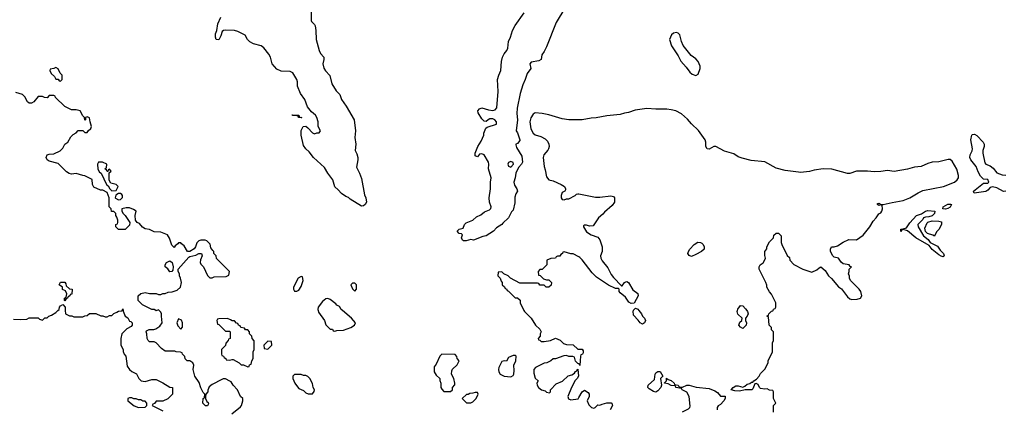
# Model space of a CAD drawing. Header units: inches. Extents: x 2380427 to 2580949, y 385907 to 546039.
# Tile 35 of 121: x 2474984 to 2483817, y 489115 to 492606. Entities that reach past the tile are written whole.
import ezdxf

# ---------------------------------------------------------------- set-up
doc = ezdxf.new("R2010")
doc.units = ezdxf.units.IN
doc.header["$MEASUREMENT"] = 0
for name, color, linetype in [('C4478', 7, 'Continuous'), ('C4479', 7, 'Continuous'), ('C4488', 7, 'Continuous'), ('C4489', 7, 'Continuous')]:
    doc.layers.add(name, color=color, linetype=linetype)

msp = doc.modelspace()

# ---------------------------------------------------------------- linework, layer by layer
at = {"layer": 'C4478', "color": 5, "elevation": 40}
for points in [[(2474930, 489922), (2474990, 489918), (2475050, 489922), (2475070, 489934), (2475150, 489934), (2475163.6, 489923.6), (2475190, 489914), (2475210, 489934), (2475230, 489934), (2475246, 489950), (2475270, 489958), (2475310, 489982), (2475328, 490000)], [(2475392.6, 490000), (2475394, 489970), (2475430, 489952), (2475451.1, 489951.1), (2475470, 489942), (2475550, 489942), (2475570, 489952), (2475590, 489954), (2475610, 489974), (2475667.3, 489972.7), (2475712.7, 489952.7), (2475731.6, 489951.6), (2475750, 489942), (2475770, 489942), (2475790, 489954), (2475810, 489954), (2475830, 489974), (2475856.4, 489983.6), (2475870, 489994), (2475902, 489998), (2475903, 490000)], [(2475911.7, 490000), (2475912.7, 489992.7), (2475932, 489950), (2475954, 489934), (2475970, 489904.7), (2475982, 489902), (2475994, 489890), (2475994, 489870), (2475983.6, 489856.4), (2475945.4, 489834.6), (2475902, 489790), (2475892, 489750), (2475892, 489690), (2475911.6, 489651.6), (2475912.7, 489632.7), (2475922, 489610), (2475938, 489590), (2475950, 489502), (2475970.9, 489470.9), (2475990, 489452), (2476031, 489431), (2476052, 489390), (2476074, 489370), (2476110, 489364.7), (2476170, 489382), (2476210, 489382), (2476270, 489352), (2476330, 489312), (2476354, 489310), (2476354, 489250), (2476312.7, 489207.3), (2476267.3, 489187.3), (2476210, 489186), (2476192.7, 489167.3), (2476178, 489162), (2476174, 489150), (2476270, 489102)], [(2476886.8, 489073.2), (2476964.7, 489135.3), (2476975.3, 489150), (2476986, 489190), (2476986, 489210), (2476966, 489230), (2476938, 489290), (2476898, 489330), (2476880.4, 489360.4), (2476870, 489368), (2476830, 489388), (2476810, 489388), (2476798, 489382), (2476710, 489338), (2476684.7, 489315.3), (2476672.7, 489287.3), (2476672, 489270), (2476654, 489250), (2476652.7, 489227.3), (2476652, 489210), (2476664.7, 489184.7), (2476675.3, 489175.3), (2476676.9, 489163.1), (2476670, 489146), (2476650, 489146), (2476628.7, 489170), (2476628.9, 489211.1), (2476642, 489218), (2476646, 489250), (2476630, 489266), (2476610, 489306), (2476593.6, 489353.6), (2476555.3, 489410), (2476542, 489470), (2476548, 489510), (2476538, 489530), (2476510, 489548), (2476486, 489550), (2476470, 489566), (2476467.3, 489587.3), (2476446, 489610), (2476442, 489622), (2476427.3, 489627.3), (2476388.9, 489628.9), (2476375.3, 489635.3), (2476290, 489635.3), (2476258, 489658), (2476210, 489708.7), (2476190, 489718), (2476150, 489718), (2476138, 489730), (2476128, 489750), (2476126, 489790), (2476118, 489810), (2476122, 489818), (2476146, 489830), (2476189.2, 489830.8), (2476204.7, 489835.3), (2476240.2, 489859.8), (2476262, 489890), (2476255.3, 489950), (2476258, 489970), (2476250, 489986), (2476236, 490000)], [(2476215, 490000), (2476210, 489998), (2476206, 490000)], [(2477661.2, 490000), (2477664.4, 489984.4), (2477718, 489910), (2477731.6, 489871.6), (2477770, 489834), (2477790, 489834), (2477798, 489818), (2477810, 489814), (2477830, 489822), (2477890, 489824.7), (2477953.6, 489846.4), (2477988, 489870), (2477998, 489890), (2477962, 489930), (2477879.7, 490000)], [(2479507.3, 490000), (2479512, 489990), (2479572, 489930), (2479612, 489870), (2479650, 489834), (2479662, 489810), (2479654, 489790), (2479654, 489770), (2479634, 489750), (2479638, 489738), (2479650, 489734), (2479662, 489722), (2479690, 489722), (2479746, 489730), (2479791.3, 489751.3), (2479832.7, 489732.7), (2479863.6, 489703.6), (2479890, 489694), (2479950, 489692), (2479990, 489654), (2480000, 489654)], [(2480000, 489522.7), (2479990, 489526), (2479970, 489546), (2479962, 489582), (2479947.3, 489587.3), (2479910, 489588.7), (2479890, 489598), (2479865.4, 489594.6), (2479790, 489568), (2479770, 489568), (2479750, 489548), (2479714, 489530), (2479690, 489528.7), (2479612, 489490), (2479598, 489470), (2479596.9, 489436.9), (2479610, 489394), (2479634, 489370), (2479624.7, 489350), (2479626.8, 489330), (2479638, 489310), (2479664.7, 489290), (2479699.1, 489279.1), (2479710, 489267.7), (2479738, 489262), (2479746, 489270), (2479746, 489290), (2479796.4, 489343.6), (2479853.6, 489366.4), (2479906, 489414), (2479938, 489422), (2479960.4, 489439.6), (2479970, 489454), (2479982, 489458), (2479990, 489474), (2479996, 489410), (2479984.7, 489390), (2479967.5, 489372.5), (2479933.4, 489310), (2479900.5, 489230), (2479907.3, 489207.3), (2479930, 489199.3), (2479992.9, 489207.1), (2480000, 489219.4)]]:
    msp.add_lwpolyline(points, dxfattribs=at)
for points in [[(2476410, 489926), (2476394, 489890), (2476403.6, 489863.6), (2476430, 489834), (2476446, 489850), (2476446, 489890), (2476434.6, 489914.6)], [(2476847.3, 489927.3), (2476770, 489926), (2476758, 489922), (2476754, 489910), (2476758, 489878), (2476770, 489874), (2476830, 489814), (2476870, 489814), (2476874, 489810), (2476874, 489750), (2476858, 489742), (2476854, 489730), (2476832.7, 489707.3), (2476830, 489686), (2476794, 489650), (2476794, 489610), (2476798, 489598), (2476812, 489592), (2476818, 489578), (2476834, 489570), (2476838, 489558), (2476870, 489554), (2476890, 489562), (2476899.6, 489559.6), (2476954, 489530), (2476970, 489514), (2476991.6, 489511.6), (2477030, 489494), (2477042, 489498), (2477047.3, 489512.7), (2477062, 489518), (2477066, 489550), (2477078, 489570), (2477078, 489630), (2477088, 489650), (2477087.3, 489727.3), (2477068.7, 489748.7), (2477066, 489770), (2477046, 489790), (2477046, 489810), (2477030, 489826), (2477010, 489826), (2477002, 489842), (2476967.3, 489847.3), (2476962, 489862), (2476947.3, 489867.3), (2476942, 489882), (2476930, 489886), (2476910, 489906), (2476890, 489906), (2476876.4, 489916.4)], [(2477210, 489726), (2477174, 489690), (2477178, 489658), (2477210, 489654), (2477246, 489690), (2477242, 489722)], [(2478770, 489608), (2478752, 489590), (2478719.6, 489520.4), (2478703.6, 489496.4), (2478702, 489450), (2478719.6, 489419.6), (2478752, 489390), (2478752.7, 489372.7), (2478762, 489350), (2478762, 489310), (2478770, 489294), (2478790, 489274), (2478850, 489274), (2478866, 489290), (2478866, 489310), (2478887.3, 489332.7), (2478888, 489350), (2478878, 489390), (2478858, 489430), (2478860.4, 489459.6), (2478867.3, 489472.7), (2478910, 489514), (2478926, 489550), (2478908.4, 489568.4), (2478907.3, 489587.3), (2478890, 489606)], [(2479430, 489598), (2479410, 489598), (2479370, 489578), (2479350, 489546), (2479330, 489548), (2479310, 489542), (2479282.4, 489490), (2479279.3, 489470), (2479283.8, 489450), (2479294.8, 489430), (2479330, 489410.6), (2479390, 489405.5), (2479410, 489418.8), (2479418, 489430), (2479421.2, 489461.2), (2479418, 489510), (2479434, 489550), (2479438, 489590)], [(2477510, 489426), (2477450, 489426), (2477434, 489410), (2477434, 489390), (2477452, 489350), (2477466.4, 489326.4), (2477490, 489302), (2477530, 489282), (2477550, 489262), (2477572.7, 489252.7), (2477610, 489254), (2477627.3, 489272.7), (2477628, 489290), (2477618, 489310), (2477610, 489346), (2477588, 489390), (2477570, 489408), (2477550, 489418), (2477530, 489418)], [(2479090, 489266), (2479070, 489266), (2479050, 489258), (2479023.6, 489256.4), (2479007.3, 489247.3), (2478992.7, 489247.3), (2478954, 489210), (2478992.7, 489172.7), (2479030, 489172), (2479050, 489182), (2479078, 489210), (2479098, 489250)], [(2475990, 489218), (2475970, 489218), (2475954, 489210), (2475954, 489190), (2476010, 489144.7), (2476050, 489132), (2476110, 489134), (2476126, 489150), (2476126, 489170), (2476110, 489186), (2476090, 489186), (2476070, 489198), (2476050, 489198), (2476030, 489208), (2476008.4, 489208.4)]]:
    msp.add_lwpolyline(points, close=True, dxfattribs=at)
at = {"layer": 'C4479', "color": 5}
for points, elevation in [([(2477598, 492710), (2477599.6, 492599.6), (2477602, 492590), (2477630, 492562.8), (2477634.3, 492550), (2477641.5, 492510), (2477642.6, 492430), (2477670.3, 492330.3), (2477684.2, 492304.2), (2477712.2, 492270), (2477713.4, 492250), (2477704.9, 492210), (2477711.3, 492171.3), (2477726.5, 492146.5), (2477766, 492106), (2477785.7, 492030), (2477824.9, 491970), (2477854.9, 491934.9), (2477870.3, 491890), (2477914.4, 491830), (2477985.3, 491710), (2477996.5, 491610), (2477992.1, 491550), (2478000.7, 491490), (2477994.7, 491434.7), (2478010, 491402.8), (2478018.9, 491370), (2478018.9, 491350), (2478005.5, 491285.5), (2478032.7, 491230), (2478050, 491182), (2478076.8, 491036.8), (2478091, 491009), (2478096, 490970), (2478084.7, 490950), (2478070, 490939), (2478050, 490934), (2477950, 490998), (2477934, 491014), (2477910, 491021.2), (2477870, 491047.3), (2477841.5, 491081.5), (2477810, 491108.2), (2477794.5, 491170), (2477749.7, 491230), (2477720.1, 491280.1), (2477618.9, 491370), (2477581.3, 491421.3), (2477550, 491449.7), (2477530, 491479.3), (2477509.5, 491570.5), (2477510, 491614), (2477528, 491650), (2477550.9, 491650.9), (2477570, 491638), (2477610, 491591.3), (2477630, 491582), (2477650, 491592), (2477670, 491592), (2477682, 491610), (2477662, 491650), (2477661.2, 491690), (2477649.2, 491730), (2477637.2, 491750), (2477601.3, 491781.3), (2477565.9, 491825.9), (2477543.1, 491890), (2477504.1, 491944.1), (2477475.1, 492010), (2477475.4, 492050), (2477469.7, 492070), (2477435.8, 492130), (2477410, 492143.1), (2477330, 492145.3), (2477290, 492161.5), (2477248.1, 492210), (2477235, 492270), (2477218.4, 492298.4), (2477173.6, 492353.6), (2477150, 492371.6), (2477081.6, 492390), (2477050, 492407.2), (2477028.7, 492430), (2477006.7, 492466.7), (2476940.3, 492500.3), (2476910, 492508.6), (2476828, 492512), (2476811.8, 492508.2), (2476800.6, 492499.4), (2476790, 492462.7), (2476770, 492427), (2476748, 492428), (2476739.7, 492450), (2476741.3, 492478.7), (2476753.2, 492510), (2476761.3, 492570), (2476789.6, 492630)], 20), ([(2479875.5, 492710), (2479798.4, 492581.6), (2479710, 492362.9), (2479690, 492320.7), (2479667.3, 492290), (2479661, 492250), (2479642, 492238), (2479573.4, 492226.6), (2479562, 492210), (2479570.5, 492170), (2479535.5, 492124.5), (2479519.3, 492070), (2479498.7, 492021.3), (2479474.4, 491945.6), (2479446.4, 491813.6), (2479444.5, 491764.5), (2479451, 491709), (2479438.8, 491610), (2479450, 491591.3), (2479471.5, 491530), (2479470, 491522), (2479450, 491498), (2479434, 491490), (2479434, 491486), (2479442, 491462), (2479490, 491382), (2479494, 491330), (2479484.7, 491310), (2479458, 491282), (2479434.8, 491230), (2479430.6, 491190), (2479416, 491150), (2479422, 491122), (2479444.7, 491090), (2479451.3, 491070), (2479435.3, 491044.7), (2479425.4, 491014.6), (2479425.4, 490965.4), (2479410, 490899), (2479396.1, 490883.9), (2479370, 490829.7), (2479318, 490782), (2479310, 490769.7), (2479260.4, 490739.6), (2479235.5, 490710), (2479170, 490669.4), (2479138, 490662), (2479054, 490630), (2479030, 490635.3), (2478990, 490624), (2478965.6, 490625.6), (2478958, 490630), (2478948, 490650), (2478958, 490678), (2478947.3, 490687.3), (2478926, 490690), (2478908.9, 490711.1), (2478926, 490730), (2478962, 490738), (2478975.3, 490770), (2478990, 490784.7), (2479049.4, 490810.6), (2479081.5, 490838.5), (2479122, 490858), (2479154.6, 490885.4), (2479198, 490902), (2479208.9, 490911.1), (2479210, 490914), (2479215.3, 490930), (2479199, 490970), (2479196, 491010), (2479209.2, 491090), (2479209, 491150), (2479214, 491190), (2479189.3, 491269.3), (2479194, 491310), (2479189.2, 491330), (2479150, 491394), (2479130, 491404), (2479110, 491402), (2479090, 491378), (2479070, 491386), (2479069.3, 491410), (2479093.2, 491470), (2479123.2, 491516.8), (2479149.2, 491570), (2479149.4, 491590), (2479165.1, 491634.9), (2479176.5, 491643.5), (2479262, 491670), (2479261.2, 491690), (2479246, 491710), (2479230, 491718.7), (2479202.3, 491717.7), (2479186.8, 491710), (2479170, 491693.2), (2479150, 491697.2), (2479130, 491719), (2479098, 491770), (2479095.1, 491790), (2479110, 491807.3), (2479130, 491815.3), (2479190, 491797), (2479230, 491793.7), (2479250, 491799.3), (2479264.7, 491815.3), (2479277.7, 491962.3), (2479270.9, 492070), (2479281.7, 492110), (2479300.4, 492150), (2479307, 492230), (2479316.8, 492270), (2479330, 492301.1), (2479353.5, 492330), (2479363.5, 492350), (2479368.9, 492410), (2479387.5, 492450), (2479406.2, 492510), (2479430, 492554.6), (2479510, 492668)], 20), ([(2476206, 490000), (2476190, 490008), (2476170, 490008), (2476086, 490050), (2476046, 490090), (2476046, 490130), (2476070, 490152), (2476110, 490162), (2476150, 490152), (2476210, 490151.3), (2476230, 490144.7), (2476250, 490144.7), (2476270, 490152), (2476290, 490152), (2476316.4, 490163.6), (2476353.6, 490166.4), (2476398, 490182), (2476428, 490210), (2476435.3, 490250), (2476428, 490290), (2476418, 490310), (2476418, 490330), (2476406, 490350), (2476406, 490370), (2476501.2, 490478.8), (2476510, 490484.7), (2476565.6, 490494.4), (2476590, 490511), (2476614, 490510), (2476622, 490490), (2476605.4, 490454.6), (2476602, 490430), (2476610, 490414), (2476634, 490390), (2476670, 490314), (2476690, 490294), (2476710, 490294), (2476730, 490302), (2476836.4, 490303.6), (2476862, 490318), (2476866, 490350), (2476750, 490466), (2476746, 490490), (2476726, 490510), (2476726, 490530), (2476716.4, 490536.4), (2476700.4, 490560.4), (2476694.6, 490594.6), (2476663.1, 490623.1), (2476648.9, 490628.9), (2476610, 490629), (2476590, 490624), (2476573.7, 490606.3), (2476560.7, 490570), (2476550, 490554), (2476510, 490528), (2476488.9, 490528.9), (2476460.4, 490580.4), (2476436.4, 490596.4), (2476430, 490606), (2476410, 490606), (2476403.6, 490596.4), (2476379.6, 490580.4), (2476370, 490566), (2476350, 490586), (2476328.9, 490648.9), (2476310, 490678), (2476250, 490702), (2476190, 490706), (2476150, 490724.5), (2476110, 490732.7), (2476087.3, 490747.3), (2476058.6, 490778.6), (2476038, 490790), (2476022, 490810), (2476021.2, 490850), (2476028.7, 490890), (2476006.3, 490906.3), (2475970, 490921.2), (2475938.8, 490921.2), (2475902, 490910), (2475902, 490890), (2475911.3, 490870), (2475930, 490851.3), (2475972, 490790), (2475970, 490766), (2475930, 490726), (2475870, 490726), (2475846, 490750), (2475848.4, 490771.6), (2475862, 490778), (2475866, 490790), (2475866, 490810), (2475856.4, 490836.4), (2475846, 490850), (2475846, 490870), (2475830, 490886), (2475808, 490888), (2475806, 490910), (2475786, 490930), (2475788, 491010), (2475770, 491058), (2475730, 491078), (2475710, 491078), (2475650, 491106), (2475638, 491130), (2475635.3, 491175.3), (2475570, 491208), (2475550, 491208.7), (2475490, 491228), (2475450, 491222), (2475428.4, 491228.4), (2475403.1, 491243.1), (2475330, 491318), (2475250, 491339), (2475229.5, 491349.5), (2475222, 491370), (2475230, 491394), (2475250, 491402), (2475290, 491404.7), (2475348.4, 491431.6), (2475370, 491454), (2475388, 491490), (2475415.3, 491510), (2475444, 491556), (2475463.1, 491576.9), (2475490, 491592), (2475510, 491612), (2475550, 491614), (2475570, 491594), (2475590, 491594), (2475598, 491610), (2475622, 491630), (2475628, 491650), (2475615.3, 491690), (2475610, 491726), (2475590, 491735.3), (2475574, 491730), (2475574, 491710), (2475570, 491706), (2475566, 491730), (2475550, 491746), (2475526, 491790), (2475490, 491798), (2475450, 491798), (2475388.4, 491828.4), (2475306, 491910), (2475302, 491922), (2475290, 491926), (2475250, 491926), (2475230, 491906), (2475208.4, 491908.4), (2475190, 491918), (2475150, 491918), (2475110.7, 491869.3), (2475090, 491857.2), (2475070, 491857.2), (2475054, 491870), (2475030, 491915.3), (2475010, 491935.3), (2474950, 491954)], 40), ([(2480000, 491709.1), (2479910, 491709), (2479850, 491717.2), (2479730, 491752.7), (2479670, 491764.5), (2479610, 491772.3), (2479590, 491760.9), (2479570, 491727), (2479560.6, 491690), (2479570, 491628.2), (2479590.4, 491590), (2479610, 491574), (2479658.6, 491558.6), (2479697.6, 491537.6), (2479718.2, 491518.2), (2479732.2, 491490), (2479734, 491470), (2479728.5, 491450), (2479722.6, 491437.4), (2479685.5, 491394.5), (2479680.4, 491370), (2479688.7, 491291.3), (2479699.2, 491259.2), (2479710, 491198), (2479730, 491171.3), (2479770, 491160.7), (2479842, 491130), (2479872, 491110), (2479882, 491090), (2479879.6, 491080.4), (2479874, 491070), (2479850, 491058), (2479841, 491030), (2479842, 491010), (2479850, 490994), (2479870, 490992), (2479890, 491002), (2479910, 491002), (2479966, 491030), (2479978, 491042), (2479990, 491044.7), (2480000, 491044.3)], 40), ([(2480000, 490479.7), (2479950, 490508), (2479928.9, 490508.9), (2479870, 490526), (2479858, 490522), (2479854, 490510), (2479838, 490502), (2479830, 490486), (2479810, 490486), (2479798, 490482), (2479791.6, 490468.4), (2479750, 490466), (2479714, 490450), (2479714, 490410), (2479672.7, 490367.3), (2479650, 490366), (2479634, 490350), (2479638, 490318), (2479652.7, 490312.7), (2479683.6, 490283.6), (2479710, 490274), (2479730, 490274), (2479754, 490250), (2479752.7, 490227.3), (2479731.6, 490208.4), (2479708.4, 490208.4), (2479690, 490226), (2479650, 490226), (2479642, 490242), (2479630, 490246), (2479470, 490246), (2479388.4, 490288.4), (2479366, 490310), (2479328.4, 490328.4), (2479310, 490346), (2479278, 490342), (2479274, 490310), (2479294, 490290), (2479303.6, 490263.6), (2479314, 490250), (2479314, 490230), (2479332.7, 490212.7), (2479338, 490198), (2479350, 490194), (2479358, 490178), (2479370, 490174), (2479430, 490114), (2479450, 490114), (2479472.7, 490092.7), (2479474, 490070), (2479507.3, 490000)], 40), ([(2475328, 490000), (2475338, 490010), (2475342, 490030), (2475350, 490042), (2475370, 490054), (2475391.1, 490031.1), (2475392.6, 490000)], 40), ([(2477879.7, 490000), (2477868, 490010), (2477854.6, 490034.6), (2477830, 490048), (2477820.4, 490060.4), (2477770, 490099), (2477750, 490106), (2477730, 490105.2), (2477700.7, 490079.3), (2477663, 490030), (2477659.1, 490010), (2477661.2, 490000)], 40), ([(2475903, 490000), (2475910, 490014), (2475911.7, 490000)], 40), ([(2476236, 490000), (2476230, 490006), (2476215, 490000)], 40)]:
    msp.add_lwpolyline(points, dxfattribs=dict(at, elevation=elevation))
for points, elevation in [([(2475310, 492178), (2475291.6, 492168.4), (2475258, 492162), (2475254, 492150), (2475265.4, 492125.4), (2475296.9, 492096.9), (2475310, 492074), (2475330, 492074), (2475338, 492058), (2475350, 492054), (2475366, 492070), (2475366, 492110), (2475348.4, 492128.4), (2475330, 492166)], 40), ([(2477510, 491728), (2477486, 491730), (2477482, 491742), (2477470, 491746), (2477432.7, 491747.3), (2477427.3, 491752.7), (2477490, 491751), (2477494, 491734), (2477514, 491730)], 20), ([(2475728.4, 491328.4), (2475690, 491328), (2475681, 491310), (2475685.4, 491265.4), (2475699.6, 491239.6), (2475714, 491230), (2475762, 491130), (2475778, 491118), (2475792, 491090), (2475810, 491072), (2475850, 491074), (2475868, 491110), (2475848.9, 491128.9), (2475802, 491142), (2475788, 491168), (2475786, 491234), (2475806, 491250), (2475790, 491266), (2475778, 491262), (2475774, 491246), (2475770, 491246), (2475762, 491262), (2475748.4, 491268.4), (2475750, 491274), (2475762, 491278), (2475766, 491310)], 40), ([(2479390, 491335.3), (2479370, 491326), (2479364.7, 491310), (2479370, 491294), (2479390, 491284.7), (2479415.3, 491310), (2479410, 491326)], 20), ([(2475890, 491048), (2475870, 491048), (2475846, 491034), (2475842, 491010), (2475845.4, 491005.4), (2475870, 490992), (2475890, 490994), (2475907.3, 491012.7), (2475908, 491030), (2475900.4, 491040.4)], 40), ([(2476330, 490346), (2476313.2, 490373.2), (2476289, 490390), (2476289.2, 490410), (2476302, 490430), (2476330, 490444.7), (2476350.8, 490430.8), (2476361, 490390), (2476359.6, 490360.4), (2476350, 490348)], 40), ([(2477510, 490306), (2477482, 490290), (2477442, 490210), (2477442, 490190), (2477450, 490174), (2477470, 490172), (2477490, 490182), (2477510, 490214), (2477526, 490270), (2477522, 490302)], 40), ([(2475390, 490086), (2475386, 490090), (2475386, 490110), (2475402, 490118), (2475406, 490150), (2475395.3, 490175.3), (2475369.1, 490189.1), (2475368, 490210), (2475338, 490230), (2475350, 490254), (2475390, 490254), (2475399.6, 490239.6), (2475402, 490222), (2475430, 490194), (2475454, 490190), (2475452.7, 490147.3), (2475438, 490142), (2475434, 490130), (2475418, 490122), (2475414, 490110), (2475398, 490102)], 40), ([(2477990, 490246), (2477970, 490246), (2477954, 490230), (2477970, 490194), (2477990, 490174), (2478006, 490190), (2478006, 490230)], 40)]:
    msp.add_lwpolyline(points, close=True, dxfattribs=dict(at, elevation=elevation))
at = {"layer": 'C4488', "color": 5, "elevation": 40}
for points in [[(2480538.8, 490000), (2480562, 489970), (2480572, 489950), (2480590, 489932), (2480598, 489910), (2480590, 489888), (2480570, 489878), (2480550, 489888.7), (2480534, 489914), (2480490, 489958), (2480486.8, 489993.2), (2480489.3, 490000)], [(2481746, 489090), (2481746, 489150), (2481766, 489170), (2481747.3, 489212.7), (2481746, 489270), (2481742, 489282), (2481710, 489286), (2481690, 489298), (2481670, 489295.3), (2481630, 489302), (2481622, 489310), (2481610, 489338), (2481590, 489346), (2481578, 489342), (2481561, 489299), (2481550.8, 489289.2), (2481491, 489289), (2481442, 489278), (2481400.2, 489280.2), (2481366, 489290), (2481386, 489310), (2481410, 489324.7), (2481430, 489324.7), (2481470, 489312), (2481490, 489322), (2481510, 489341), (2481533.2, 489346.8), (2481550, 489358), (2481562, 489358), (2481568.9, 489371.1), (2481595.3, 489384.7), (2481618, 489410), (2481630, 489434), (2481670, 489474), (2481698, 489530), (2481698, 489550), (2481738, 489630), (2481738, 489710), (2481746, 489730), (2481747.3, 489807.3), (2481730, 489826), (2481727.3, 489847.3), (2481708, 489870), (2481702, 489942), (2481686, 489950), (2481702, 489958), (2481706, 489970), (2481727.3, 489992.7), (2481742, 489998), (2481742.7, 490000)], [(2481506.7, 490000), (2481513.4, 489990), (2481518, 489970), (2481510.6, 489949.4), (2481496, 489930), (2481494.8, 489910), (2481503, 489890), (2481500.5, 489870), (2481470, 489839), (2481449.3, 489849.3), (2481436, 489870), (2481446, 489894), (2481461.2, 489910), (2481464, 489930), (2481427.6, 489967.6), (2481422, 489990), (2481424.7, 490000)], [(2480000, 489654), (2480030, 489654), (2480039.6, 489639.6), (2480039.6, 489620.4), (2480032.7, 489607.3), (2480018, 489602), (2480014, 489590), (2480010, 489508), (2480002, 489522), (2480000, 489522.7)], [(2480929.5, 489090.5), (2480982.7, 489117.3), (2480995.3, 489130), (2480998, 489142), (2480988.7, 489228.7), (2480968.4, 489268.4), (2480926, 489290), (2480922, 489302), (2480870, 489308.7), (2480866, 489326), (2480830, 489328.7), (2480802, 489342), (2480768, 489348), (2480767.3, 489352.7), (2480786, 489370), (2480787.3, 489392.7), (2480802, 489382), (2480830, 489372), (2480854, 489350), (2480858, 489338), (2480890, 489332), (2480898, 489318), (2480912.7, 489312.7), (2480930, 489312), (2480970, 489331.3), (2480990, 489331.3), (2481051.6, 489311.6), (2481170, 489302), (2481221, 489281), (2481243.6, 489263.6), (2481270, 489232), (2481312, 489232), (2481314, 489210), (2481302, 489190), (2481270, 489158), (2481250, 489146), (2481242, 489130), (2481242, 489110)], [(2480000, 489219.4), (2480029.4, 489270.6), (2480050, 489284.7), (2480083.6, 489263.6), (2480092, 489250), (2480094, 489230), (2480074, 489190), (2480090, 489154), (2480114, 489130), (2480134.6, 489125.4), (2480146, 489130), (2480170, 489154), (2480190, 489152), (2480210, 489162), (2480250, 489171.3), (2480291.1, 489171.1), (2480299.6, 489159.6), (2480302, 489150), (2480282, 489110)]]:
    msp.add_lwpolyline(points, dxfattribs=at)
msp.add_lwpolyline([(2480690, 489269.4), (2480670, 489273.2), (2480630, 489299), (2480619, 489310), (2480622, 489330), (2480679, 489381), (2480684, 489430), (2480690, 489442), (2480710, 489452), (2480730, 489452), (2480754, 489410), (2480734, 489390), (2480742, 489330), (2480736, 489310), (2480710, 489279)], close=True, dxfattribs=at)
at = {"layer": 'C4489', "color": 5}
for points, elevation in [([(2480875.3, 492490), (2480850, 492485.6), (2480830.3, 492469.7), (2480814.4, 492430), (2480831.7, 492371.7), (2480890, 492282), (2480914.4, 492234.4), (2480962, 492182), (2480995.3, 492135.3), (2481016.9, 492116.9), (2481050, 492107.3), (2481070, 492118), (2481089.5, 492170), (2481089.6, 492190), (2481071.3, 492230), (2481050, 492254), (2481006.7, 492286.7), (2480936.1, 492376.1), (2480921.7, 492410), (2480907, 492470), (2480890, 492485.1)], 40), ([(2483290, 490909.3), (2483266, 490910), (2483268.7, 490930), (2483310, 490952.2), (2483333.7, 490953.7), (2483342, 490950), (2483330, 490925.2), (2483310, 490914)], 20), ([(2483270, 490482), (2483250, 490487), (2483230, 490499.3), (2483170, 490546), (2483142, 490582), (2483024, 490650), (2482950, 490715.3), (2482910, 490726), (2482898, 490722), (2482890, 490708.7), (2482888.7, 490730), (2482910, 490730.8), (2482939.3, 490740.7), (2482970, 490786), (2483030, 490850.4), (2483072.7, 490867.3), (2483109, 490890), (2483130, 490895.3), (2483194, 490890), (2483192, 490870), (2483170.9, 490849.1), (2483141.4, 490838.6), (2483110, 490837.2), (2483092, 490830), (2483086, 490814), (2483042, 490770), (2483044.7, 490750), (2483091.3, 490670), (2483134.8, 490634.8), (2483152, 490610), (2483216.8, 490576.8), (2483240.5, 490540.5), (2483270.8, 490510), (2483278, 490490)], 20), ([(2483190, 490666), (2483176.4, 490676.4), (2483129, 490689), (2483108.7, 490708.7), (2483103.1, 490736.9), (2483126, 490786), (2483130, 490792), (2483170, 490804.7), (2483230, 490802), (2483254, 490794), (2483254, 490770), (2483230, 490726), (2483210, 490706)], 20), ([(2481010, 490485.2), (2480990, 490494), (2480979.3, 490510), (2480983.7, 490530), (2480997, 490550), (2481035.1, 490590), (2481068.3, 490611.7), (2481090.4, 490610.4), (2481102.5, 490602.5), (2481116, 490590), (2481126, 490570), (2481124.7, 490550), (2481102, 490530), (2481050, 490501.2)], 40)]:
    msp.add_lwpolyline(points, close=True, dxfattribs=dict(at, elevation=elevation))
for points, elevation in [([(2481742.7, 490000), (2481747.3, 490012.7), (2481762, 490018), (2481766, 490030), (2481766, 490070), (2481730, 490146), (2481710, 490166), (2481688, 490210), (2481687.3, 490227.3), (2481678, 490250), (2481618, 490370), (2481618, 490390), (2481628, 490410), (2481652.9, 490427.1), (2481670, 490454), (2481675.3, 490470), (2481668.4, 490491.6), (2481668, 490530), (2481687.3, 490552.7), (2481688, 490570), (2481710, 490614), (2481746, 490650), (2481750, 490674), (2481770, 490692), (2481790, 490694), (2481814, 490670), (2481814, 490610), (2481822, 490590), (2481870, 490494), (2481890, 490474), (2481894, 490450), (2481930, 490412), (2482010, 490371.3), (2482090, 490344.7), (2482136.4, 490363.6), (2482156.4, 490383.6), (2482170.9, 490390.9), (2482210, 490358), (2482241, 490310), (2482267.5, 490287.5), (2482330, 490211.3), (2482355.5, 490195.5), (2482410, 490121), (2482430, 490104.7), (2482450, 490098), (2482498, 490102), (2482526, 490110), (2482538, 490130), (2482528.7, 490170), (2482515.3, 490190), (2482438, 490270), (2482428, 490290), (2482427.3, 490307.3), (2482418, 490330), (2482426, 490350), (2482426, 490370), (2482446, 490390), (2482435.3, 490395.3), (2482426, 490410), (2482370, 490418), (2482353.2, 490433.2), (2482330, 490468), (2482290, 490478), (2482278, 490490), (2482258, 490530), (2482258, 490550), (2482268, 490570), (2482290, 490571), (2482320.2, 490579.8), (2482370, 490611), (2482423.1, 490636.9), (2482490, 490634), (2482550, 490674), (2482611.6, 490750), (2482640.1, 490799.9), (2482668.7, 490830), (2482692.9, 490867.1), (2482710, 490876), (2482719.3, 490890), (2482725.2, 490910), (2482722, 490942), (2482710, 490948), (2482690, 490942), (2482678, 490950), (2482680.4, 490959.6), (2482690, 490962), (2482711, 490951), (2482730.8, 490950.8), (2482810.9, 490969.1), (2482910, 490984.4), (2482970, 491009.4), (2483044.1, 491055.9), (2483085.3, 491074.7), (2483272, 491110), (2483370.8, 491150), (2483395, 491170), (2483405, 491190), (2483406.5, 491210), (2483390, 491266), (2483350, 491339), (2483331.8, 491351.8), (2483311.9, 491351.9), (2483230, 491331.5), (2483170.3, 491329.7), (2483130, 491317.6), (2483070, 491291.2), (2483010, 491283.1), (2482950, 491265.1), (2482830, 491245.1), (2482770, 491254.5), (2482710, 491244.7), (2482650, 491242.9), (2482590, 491249.6), (2482490.4, 491249.6), (2482432.5, 491227.5), (2482410, 491226.6), (2482270, 491266), (2482190.9, 491270.9), (2482110, 491258.3), (2482070, 491246.6), (2481990, 491237.7), (2481970, 491239.7), (2481850, 491254.3), (2481770, 491276.3), (2481670, 491331.1), (2481545.2, 491345.2), (2481465.7, 491365.7), (2481430, 491377.6), (2481390, 491402.9), (2481307.2, 491427.2), (2481230, 491469), (2481210, 491469), (2481170, 491446.6), (2481150, 491449.2), (2481140.9, 491470), (2481139.3, 491510), (2481132.7, 491530), (2481074, 491614), (2481010, 491674), (2480974.8, 491714.8), (2480922, 491762), (2480870, 491789.2), (2480830, 491799.3), (2480790, 491805.2), (2480690, 491804), (2480611.1, 491808.9), (2480505.4, 491794.6), (2480446.4, 491773.6), (2480410, 491768.7), (2480370, 491755.3), (2480250, 491744), (2480154.4, 491725.6), (2480110, 491724), (2480029.1, 491709.1), (2480000, 491709.1)], 40), ([(2483830, 491068.7), (2483810, 491066), (2483750, 491098), (2483710, 491109.2), (2483690, 491102), (2483670, 491077.2), (2483650, 491066), (2483546, 491050), (2483542, 491070), (2483630, 491142), (2483670, 491142), (2483678, 491150), (2483670, 491174), (2483630, 491178), (2483604.8, 491204.8), (2483582, 491242), (2483565.1, 491290), (2483516.9, 491350), (2483507.2, 491370), (2483510, 491396), (2483529.5, 491430), (2483532.4, 491447.6), (2483517.7, 491530), (2483525.6, 491570), (2483530, 491577.3), (2483550, 491580.4), (2483570, 491568.9), (2483626.3, 491510), (2483637.6, 491490), (2483636.4, 491470), (2483624.7, 491435.3), (2483625, 491410), (2483643.8, 491323.8), (2483651.9, 491311.9), (2483690, 491295.6), (2483716.7, 491276.7), (2483750, 491233.4), (2483796.8, 491216.8), (2483830, 491214)], 20), ([(2480000, 491044.3), (2480016.4, 491043.6), (2480150, 491016), (2480190, 491016), (2480286.4, 491026.4), (2480310, 491021), (2480321, 491010), (2480318.8, 490970), (2480299.9, 490940.1), (2480230, 490882), (2480216.1, 490863.9), (2480177.3, 490830), (2480130, 490758), (2480096.4, 490756.4), (2480070, 490766), (2480050, 490766), (2480042, 490758), (2480042, 490750), (2480070, 490704.7), (2480110, 490678), (2480170, 490658), (2480190, 490632), (2480210.8, 490570), (2480210.9, 490529.1), (2480196, 490490), (2480198.8, 490470), (2480210, 490446), (2480261.1, 490381.1), (2480290, 490322.8), (2480310, 490294.8), (2480382, 490222), (2480390, 490221), (2480410, 490252), (2480422, 490258), (2480430, 490258.8), (2480444.7, 490250), (2480486, 490186), (2480530.9, 490150.9), (2480531.3, 490130), (2480495.3, 490064.7), (2480470, 490064), (2480450, 490074), (2480419.6, 490119.6), (2480370, 490158), (2480362, 490170), (2480362, 490190), (2480357.2, 490197.2), (2480330, 490197.2), (2480266.8, 490226.8), (2480157.7, 490297.7), (2480118.7, 490338.7), (2480030, 490454), (2480010, 490474), (2480000, 490479.7)], 40), ([(2481424.7, 490000), (2481427.9, 490012.1), (2481450, 490044.7), (2481470, 490041), (2481496, 490016), (2481506.7, 490000)], 40), ([(2480489.3, 490000), (2480490, 490002), (2480510, 490022), (2480530, 490011.3), (2480538.8, 490000)], 40)]:
    msp.add_lwpolyline(points, dxfattribs=dict(at, elevation=elevation))

doc.saveas('drawing.dxf')
